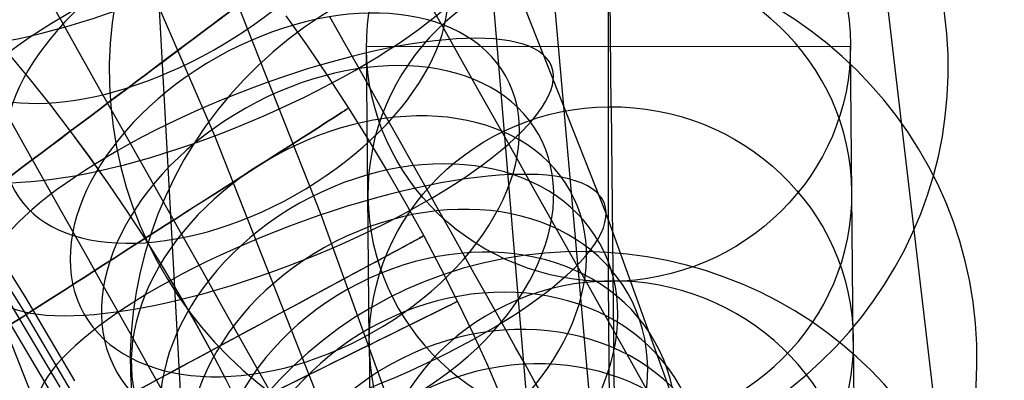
# Model space of a CAD drawing. Extents: x -1634 to -184, y -278 to 263.
# Tile 239 of 242: x -239 to -198, y 120 to 135. Entities that reach past the tile are written whole.
import ezdxf

# ---------------------------------------------------------------- set-up
doc = ezdxf.new("R2010")
doc.units = 0
doc.layers.add('PREDEFINITO', color=7, linetype='CONTINUOUS')

msp = doc.modelspace()

# ---------------------------------------------------------------- linework, layer by layer
at = {"layer": 'PREDEFINITO'}
for p, q in [((-224.95, 229.6, 5.078), (-214.599, 112.857, 515.816)), ((-237.397, 216.756, 5.078), (-230.854, 96.961, 512.392)), ((-212.386, 216.756, 5.078), (-198.344, 97.108, 511.767)), ((-224.833, 203.905, 5.078), (-214.599, 81.211, 508.344)), ((-214.274, 131.415, 526.652), (-214.388, 143.591, 478.158)), ((-214.388, 124.193, 473.287), (-214.388, 143.591, 478.158)), ((-214.488, 127.005, 703.404), (-219.043, 138.526, 707.237)), ((-226.259, 126.95, 690.215), (-230.67, 138.108, 693.928)), ((-236.98, 134.929, 690.154), (-237.847, 136.467, 691.053)), ((-230.661, 130.213, 717.648), (-233.153, 135.987, 719.572)), ((-221.198, 134.64, 680.729), (-221.975, 136.019, 681.828)), ((-227.72, 135.164, 299.356), (-226.833, 133.911, 299.356)), ((-225.293, 134.047, 664.508), (-225.902, 135.128, 665.602)), ((-236.124, 133.41, 689.216), (-236.98, 134.929, 690.154)), ((-220.423, 133.265, 679.577), (-221.198, 134.64, 680.729)), ((-226.833, 133.911, 299.356), (-225.969, 132.641, 299.356)), ((-224.697, 132.988, 663.386), (-225.293, 134.047, 664.508)), ((-204.388, 133.897, 475.7), (-224.388, 133.886, 475.745)), ((-224.274, 121.71, 524.239), (-224.388, 133.886, 475.745)), ((-204.274, 121.722, 524.195), (-204.388, 133.897, 475.7)), ((-239.152, 133.571, 289.357), (-238.291, 132.53, 289.357)), ((-239.15, 133.57, 309.357), (-238.289, 132.529, 309.357)), ((-235.278, 131.91, 688.239), (-236.124, 133.41, 689.216)), ((-219.662, 131.913, 678.39), (-220.423, 133.265, 679.577)), ((-225.969, 132.641, 299.356), (-225.13, 131.355, 299.356)), ((-224.115, 131.953, 662.234), (-224.697, 132.988, 663.386)), ((-238.291, 132.53, 289.357), (-237.451, 131.473, 289.357)), ((-238.289, 132.529, 309.357), (-237.448, 131.472, 309.357)), ((-234.428, 130.403, 687.206), (-235.278, 131.91, 688.239)), ((-223.545, 130.94, 661.056), (-224.115, 131.953, 662.234)), ((-218.914, 130.586, 677.167), (-219.662, 131.913, 678.39)), ((-237.451, 131.473, 289.357), (-236.63, 130.401, 289.357)), ((-237.448, 131.472, 309.357), (-236.628, 130.4, 309.357)), ((-225.13, 131.355, 299.356), (-224.317, 130.059, 299.356)), ((-214.274, 131.415, 526.652), (-214.138, 117.022, 583.977)), ((-238.503, 129.777, 671.769), (-239.188, 130.992, 672.787)), ((-222.987, 129.948, 659.845), (-223.545, 130.94, 661.056)), ((-236.63, 130.401, 289.357), (-235.83, 129.314, 289.356)), ((-236.628, 130.4, 309.357), (-235.828, 129.313, 309.356)), ((-233.591, 128.918, 686.133), (-234.428, 130.403, 687.206)), ((-226.255, 119.067, 713.94), (-230.661, 130.213, 717.648)), ((-218.181, 129.284, 675.91), (-218.914, 130.586, 677.167)), ((-238.027, 119.012, 700.752), (-242.288, 129.794, 704.339)), ((-224.317, 130.059, 299.356), (-223.529, 128.748, 299.356)), ((-222.442, 128.98, 658.608), (-222.987, 129.948, 659.845)), ((-237.83, 128.582, 670.72), (-238.503, 129.777, 671.769)), ((-235.83, 129.314, 289.356), (-235.05, 128.212, 289.356)), ((-235.828, 129.313, 309.356), (-235.049, 128.212, 309.356)), ((-221.912, 128.037, 657.345), (-222.442, 128.98, 658.608)), ((-217.456, 127.996, 674.606), (-218.181, 129.284, 675.91)), ((-237.169, 127.408, 669.639), (-237.83, 128.582, 670.72)), ((-232.766, 127.453, 685.021), (-233.591, 128.918, 686.133)), ((-223.529, 128.748, 299.356), (-222.764, 127.422, 299.356)), ((-235.05, 128.212, 289.356), (-234.291, 127.095, 289.356)), ((-235.049, 128.212, 309.356), (-234.291, 127.096, 309.356)), ((-221.397, 127.121, 656.056), (-221.912, 128.037, 657.345)), ((-216.746, 126.734, 673.268), (-217.456, 127.996, 674.606)), ((-236.521, 126.257, 668.527), (-237.169, 127.408, 669.639)), ((-231.953, 126.012, 683.871), (-232.766, 127.453, 685.021)), ((-222.764, 127.422, 299.356), (-222.024, 126.081, 299.357)), ((-238.498, 123.578, 431.282), (-240.67, 126.989, 431.205)), ((-234.291, 127.096, 309.356), (-233.553, 125.966, 309.356)), ((-234.291, 127.095, 289.356), (-233.553, 125.965, 289.356)), ((-222.447, 116.39, 686.71), (-226.259, 126.95, 690.215)), ((-220.897, 126.23, 654.743), (-221.397, 127.121, 656.056)), ((-210.567, 116.143, 699.798), (-214.488, 127.005, 703.404)), ((-216.051, 125.5, 671.896), (-216.746, 126.734, 673.268)), ((-238.498, 122.901, 401.289), (-240.67, 126.312, 401.212)), ((-235.879, 125.118, 667.374), (-236.521, 126.257, 668.527)), ((-220.411, 125.366, 653.407), (-220.897, 126.23, 654.743)), ((-233.553, 125.966, 309.356), (-232.839, 124.827, 309.356)), ((-233.553, 125.965, 289.356), (-232.839, 124.825, 289.356)), ((-231.144, 124.574, 682.668), (-231.953, 126.012, 683.871)), ((-222.024, 126.081, 299.357), (-221.312, 124.732, 299.357)), ((-219.942, 124.529, 652.047), (-220.411, 125.366, 653.407)), ((-215.373, 124.294, 670.492), (-216.051, 125.5, 671.896)), ((-235.252, 124.003, 666.191), (-235.879, 125.118, 667.374)), ((-232.839, 124.827, 309.356), (-232.146, 123.675, 309.357)), ((-232.839, 124.825, 289.356), (-232.145, 123.672, 289.357)), ((-230.348, 123.162, 681.427), (-231.144, 124.574, 682.668)), ((-221.312, 124.732, 299.357), (-220.625, 123.37, 299.357)), ((-219.488, 123.721, 650.666), (-219.942, 124.529, 652.047)), ((-214.707, 123.111, 669.049), (-215.373, 124.294, 670.492)), ((-214.274, 112.017, 521.782), (-214.388, 124.193, 473.287)), ((-234.637, 122.911, 664.978), (-235.252, 124.003, 666.191)), ((-219.051, 122.943, 649.268), (-219.488, 123.721, 650.666)), ((-237.044, 119.827, 435.048), (-239.093, 123.289, 434.97)), ((-236.437, 120.096, 431.36), (-238.498, 123.578, 431.282)), ((-232.146, 123.675, 309.357), (-231.474, 122.51, 309.357)), ((-232.145, 123.672, 289.357), (-231.473, 122.507, 289.357)), ((-220.625, 123.37, 299.357), (-219.995, 122.06, 299.358)), ((-236.437, 119.419, 401.368), (-238.498, 122.901, 401.289)), ((-234.037, 121.844, 663.736), (-234.637, 122.911, 664.978)), ((-229.567, 121.774, 680.149), (-230.348, 123.162, 681.427)), ((-218.631, 122.193, 647.85), (-219.051, 122.943, 649.268)), ((-214.059, 121.957, 667.574), (-214.707, 123.111, 669.049)), ((-231.474, 122.51, 309.357), (-230.825, 121.333, 309.357)), ((-231.473, 122.507, 289.357), (-230.823, 121.329, 289.357)), ((-237.044, 118.983, 397.696), (-239.093, 122.445, 397.618)), ((-219.995, 122.06, 299.358), (-219.388, 120.739, 299.358)), ((-218.227, 121.473, 646.412), (-218.631, 122.193, 647.85)), ((-233.449, 120.798, 662.459), (-234.037, 121.844, 663.736)), ((-228.8, 120.413, 678.834), (-229.567, 121.774, 680.149)), ((-224.274, 121.71, 524.239), (-224.138, 107.318, 581.565)), ((-213.428, 120.835, 666.07), (-214.059, 121.957, 667.574)), ((-204.274, 121.722, 524.195), (-204.138, 107.329, 581.52)), ((-230.825, 121.333, 309.357), (-230.2, 120.15, 309.357)), ((-230.823, 121.329, 289.357), (-230.198, 120.145, 289.357)), ((-217.839, 120.782, 644.956), (-218.227, 121.473, 646.412)), ((-232.875, 119.778, 661.156), (-233.449, 120.798, 662.459)), ((-219.388, 120.739, 299.358), (-218.246, 118.073, 299.36)), ((-217.472, 120.125, 643.494), (-217.839, 120.782, 644.956)), ((-212.814, 119.743, 664.535), (-213.428, 120.835, 666.07)), ((-230.2, 120.15, 309.357), (-229.598, 118.956, 309.358)), ((-230.198, 120.145, 289.357), (-229.596, 118.95, 289.358)), ((-228.042, 119.067, 677.472), (-228.8, 120.413, 678.834)), ((-217.121, 119.499, 642.015), (-217.472, 120.125, 643.494))]:
    msp.add_line(p, q, dxfattribs=at)
at = {"layer": 'PREDEFINITO', "extrusion": (-0.019754, 0.229771, -0.973044)}
for centre, radius in [((205.499, 230.053, -315.479), 17.338), ((205.499, 230.053, -367.567), 17.5), ((205.499, 230.053, -419.654), 16.879)]:
    msp.add_circle(centre, radius, dxfattribs=at)
at = {"layer": 'PREDEFINITO', "extrusion": (0.390279, -0.873463, -0.29111)}
msp.add_circle((-155.788, 612.179, -419.248), 12.5, dxfattribs=at)
at = {"layer": 'PREDEFINITO', "extrusion": (0.715961, -0.69814, -0.000151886)}
msp.add_circle((-70.998, 299.317, -271.25), 10, dxfattribs=at)
at = {"layer": 'PREDEFINITO', "extrusion": (0.424413, -0.752825, -0.503119)}
msp.add_circle((-135.296, 470.113, -545.426), 10, dxfattribs=at)
at = {"layer": 'PREDEFINITO', "extrusion": (0.002292, -0.243516, 0.969894)}
for centre in [(-213.119, 247.663, 428.304), (-213.119, 247.663, 478.304)]:
    msp.add_circle(centre, 10, dxfattribs=at)
at = {"layer": 'PREDEFINITO', "extrusion": (0.659102, -0.752054, -0.000150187)}
msp.add_circle((-91.805, 299.318, -259.472), 10, dxfattribs=at)
at = {"layer": 'PREDEFINITO', "extrusion": (0.368012, -0.882191, -0.29378)}
msp.add_circle((-161.233, 612.179, -410.589), 12.5, dxfattribs=at)
at = {"layer": 'PREDEFINITO', "extrusion": (0.399902, -0.709775, -0.579913)}
msp.add_circle((-135.356, 418.709, -578.784), 10, dxfattribs=at)
at = {"layer": 'PREDEFINITO', "extrusion": (-0.002292, 0.243516, -0.969894)}
for centre in [(213.119, 247.663, -453.304), (213.119, 247.663, -507.857)]:
    msp.add_circle(centre, 10, dxfattribs=at)
at = {"layer": 'PREDEFINITO', "extrusion": (0.600179, -0.799865, -8.98683e-05)}
msp.add_circle((-111.008, 299.334, -246.349), 10, dxfattribs=at)
at = {"layer": 'PREDEFINITO', "extrusion": (0.371701, -0.660182, -0.652685)}
msp.add_circle((-135.423, 363.824, -607.605), 10, dxfattribs=at)
at = {"layer": 'PREDEFINITO', "extrusion": (0.350199, -0.888779, -0.29569)}
msp.add_circle((-165.367, 612.322, -402.332), 12.5, dxfattribs=at)
at = {"layer": 'PREDEFINITO', "extrusion": (0.35627, -0.633024, -0.687279)}
msp.add_circle((-135.46, 335.218, -620.169), 10, dxfattribs=at)
at = {"layer": 'PREDEFINITO', "extrusion": (0.340072, -0.604502, -0.720367)}
msp.add_circle((-135.501, 306.073, -631.378), 10, dxfattribs=at)
at = {"layer": 'PREDEFINITO', "extrusion": (0.538979, -0.842319, 2.92903e-05)}
msp.add_circle((-128.834, 299.363, -231.975), 10, dxfattribs=at)
at = {"layer": 'PREDEFINITO', "extrusion": (0.32307, -0.574555, -0.752006)}
msp.add_circle((-135.545, 276.328, -641.247), 10, dxfattribs=at)
at = {"layer": 'PREDEFINITO', "extrusion": (0.336853, -0.893511, -0.296932)}
msp.add_circle((-168.319, 612.536, -394.594), 12.5, dxfattribs=at)
at = {"layer": 'PREDEFINITO', "extrusion": (0.305378, -0.543377, -0.781975)}
msp.add_circle((-135.593, 246.184, -649.704), 10, dxfattribs=at)
at = {"layer": 'PREDEFINITO', "extrusion": (0.287023, -0.511022, -0.810231)}
msp.add_circle((-135.647, 215.689, -656.738), 10, dxfattribs=at)
at = {"layer": 'PREDEFINITO', "extrusion": (0.475006, -0.879983, 0.000208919)}
msp.add_circle((-145.488, 299.402, -216.349), 10, dxfattribs=at)
at = {"layer": 'PREDEFINITO', "extrusion": (0.268062, -0.477587, -0.836692)}
msp.add_circle((-135.707, 184.936, -662.331), 10, dxfattribs=at)
at = {"layer": 'PREDEFINITO', "extrusion": (0.441778, -0.897124, 0.000322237)}
msp.add_circle((-153.426, 299.425, -208.05), 10, dxfattribs=at)
at = {"layer": 'PREDEFINITO', "extrusion": (0.248601, -0.443258, -0.861232)}
msp.add_circle((-135.776, 154.092, -666.464), 10, dxfattribs=at)
at = {"layer": 'PREDEFINITO', "extrusion": (0.228622, -0.408008, -0.88389)}
msp.add_circle((-135.855, 123.128, -669.153), 10, dxfattribs=at)
at = {"layer": 'PREDEFINITO', "extrusion": (0.20834, -0.372212, -0.904463)}
msp.add_circle((-135.949, 92.367, -670.392), 10, dxfattribs=at)

doc.saveas('drawing.dxf')
